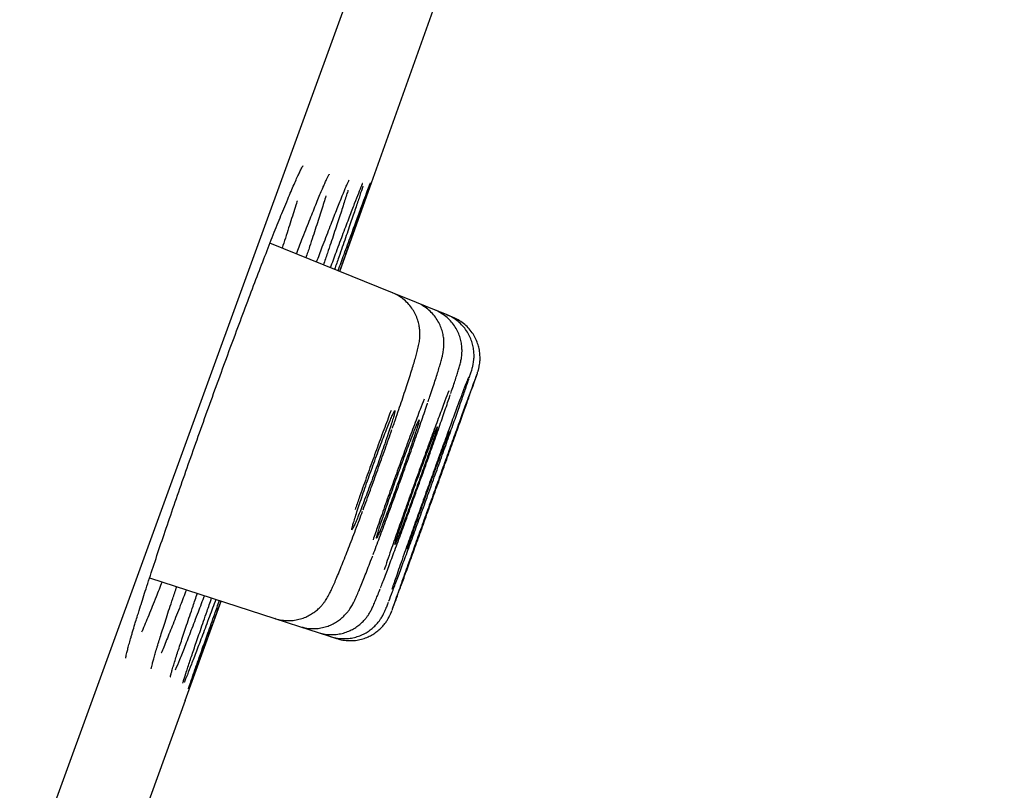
# Model space of a CAD drawing. Header units: millimetres. Extents: x 8 to 1091, y 12 to 2370.
# Tile 84 of 88: x 1036.79 to 1045.76, y 2253.56 to 2260.58. Entities that reach past the tile are written whole.
import ezdxf

# ---------------------------------------------------------------- set-up
doc = ezdxf.new("R2010")
doc.units = ezdxf.units.MM

msp = doc.modelspace()

# ---------------------------------------------------------------- linework, layer by layer
at = {"color": 7, "linetype": 'Continuous', "lineweight": 30}
for p, q in [((1054.7346, 2301.8774), (1019.4209, 2204.854)), ((1040.1843, 2258.0926), (1039.0692, 2258.5431)), ((1040.4041, 2258.0038), (1040.1843, 2258.0926)), ((1040.5689, 2257.9372), (1040.4041, 2258.0038)), ((1040.6788, 2257.8928), (1040.5689, 2257.9372)), ((1040.7337, 2257.8706), (1040.6788, 2257.8928)), ((1037.9723, 2255.4955), (1039.1129, 2255.125)), ((1038.2961, 2254.3776), (1038.624, 2255.2838)), ((1039.1129, 2255.125), (1039.3382, 2255.0517)), ((1039.3382, 2255.0517), (1039.5072, 2254.9968)), ((1039.5072, 2254.9968), (1039.6199, 2254.9602)), ((1039.6199, 2254.9602), (1039.6762, 2254.9419)), ((1038.0447, 2254.8763), (1038.0457, 2254.8795)), ((1038.2961, 2254.3776), (1037.7006, 2252.7416))]:
    msp.add_line(p, q, dxfattribs=at)
at = {"color": 7, "linetype": 'Continuous', "lineweight": 30, "flags": 128}
msp.add_lwpolyline([(1039.7047, 2258.2864), (1040.8136, 2261.3938), (1041.5176, 2263.3807)], dxfattribs=at)
at = {"color": 7, "linetype": 'Continuous', "lineweight": 30}
for points, knots in [([(1039.2184, 2258.9139), (1039.2225, 2258.924), (1039.2378, 2258.9609), (1039.2613, 2259.0166), (1039.2887, 2259.0802), (1039.3126, 2259.134), (1039.3329, 2259.1781), (1039.3487, 2259.2106), (1039.36, 2259.2325), (1039.3661, 2259.2435), (1039.3692, 2259.2481), (1039.3684, 2259.247), (1039.3684, 2259.247)], [0, 0, 0, 0, 0.05126, 0.188232, 0.32396, 0.457887, 0.589202, 0.716321, 0.824323, 0.919519, 0.997962, 1, 1, 1, 1]), ([(1039.5545, 2259.0563), (1039.5605, 2259.07), (1039.573, 2259.0989), (1039.5876, 2259.1307), (1039.599, 2259.1543), (1039.6054, 2259.1668), (1039.6086, 2259.1723), (1039.608, 2259.1713), (1039.6079, 2259.1711)], [0, 0, 0, 0, 0.21, 0.44552, 0.649034, 0.82962, 0.977348, 1, 1, 1, 1]), ([(1039.7692, 2259.0734), (1039.7733, 2259.0825), (1039.7807, 2259.0993), (1039.7869, 2259.1123), (1039.79, 2259.1181), (1039.7894, 2259.1171), (1039.7894, 2259.117)], [0, 0, 0, 0, 0.3797977, 0.6976415, 0.9528314, 1, 1, 1, 1]), ([(1039.31, 2258.4458), (1039.3271, 2258.4902), (1039.3691, 2258.5992), (1039.4281, 2258.7494), (1039.4868, 2258.8955), (1039.5307, 2259.0023), (1039.551, 2259.049), (1039.5582, 2259.0655)], [0, 0, 0, 0, 0.161987, 0.397897, 0.63456, 0.870471, 1, 1, 1, 1]), ([(1039.4938, 2258.3716), (1039.5115, 2258.4183), (1039.5536, 2258.5299), (1039.6121, 2258.6823), (1039.6696, 2258.8302), (1039.7179, 2258.9515), (1039.7529, 2259.037), (1039.7676, 2259.0705), (1039.7731, 2259.0829)], [0, 0, 0, 0, 0.1357427, 0.323881, 0.5126192, 0.7007576, 0.8889243, 1, 1, 1, 1]), ([(1039.7798, 2259.0254), (1039.779, 2259.0227), (1039.7709, 2258.9949), (1039.7458, 2258.916), (1039.7047, 2258.7888), (1039.6527, 2258.6328), (1039.603, 2258.4853), (1039.5678, 2258.3826), (1039.5555, 2258.3466)], [0, 0, 0, 0, 0.022983, 0.238503, 0.453338, 0.668172, 0.88369, 1, 1, 1, 1]), ([(1039.6204, 2258.3204), (1039.6386, 2258.3694), (1039.6809, 2258.4836), (1039.7389, 2258.6385), (1039.7948, 2258.7867), (1039.842, 2258.9101), (1039.8789, 2259.0045), (1039.9022, 2259.0626), (1039.9096, 2259.0792), (1039.9114, 2259.0834)], [0, 0, 0, 0, 0.123498, 0.287249, 0.451522, 0.615273, 0.779032, 0.943313, 1, 1, 1, 1]), ([(1039.9155, 2259.0647), (1039.9145, 2259.0615), (1039.9093, 2259.0433), (1039.8893, 2258.9817), (1039.8557, 2258.8802), (1039.8118, 2258.7507), (1039.7586, 2258.5958), (1039.7071, 2258.447), (1039.6707, 2258.3429), (1039.6576, 2258.3054)], [0, 0, 0, 0, 0.037234, 0.210049, 0.383416, 0.556232, 0.72905, 0.902419, 1, 1, 1, 1]), ([(1039.69, 2258.2923), (1039.7084, 2258.343), (1039.7505, 2258.4589), (1039.8077, 2258.6157), (1039.8621, 2258.7644), (1039.9074, 2258.8877), (1039.9433, 2258.9846), (1039.9686, 2259.0521), (1039.9826, 2259.0888), (1039.9843, 2259.0922), (1039.9848, 2259.0932)], [0, 0, 0, 0, 0.108719, 0.248475, 0.388677, 0.528433, 0.66819, 0.808392, 0.948148, 1, 1, 1, 1]), ([(1039.9845, 2259.0887), (1039.984, 2259.0869), (1039.9821, 2259.0803), (1039.9681, 2259.0391), (1039.9423, 2258.9648), (1039.9061, 2258.8614), (1039.8607, 2258.7328), (1039.8059, 2258.5781), (1039.753, 2258.4294), (1039.7158, 2258.325), (1039.7024, 2258.2873)], [0, 0, 0, 0, 0.052976, 0.197003, 0.341031, 0.485518, 0.629546, 0.773575, 0.918064, 1, 1, 1, 1]), ([(1039.9075, 2259.0736), (1039.9086, 2259.0762), (1039.9117, 2259.0835), (1039.914, 2259.0884), (1039.9139, 2259.0881), (1039.9138, 2259.088)], [0, 0, 0, 0, 0.293575, 0.80837, 1, 1, 1, 1]), ([(1037.8874, 2255.2326), (1037.9043, 2255.2858), (1037.9396, 2255.3966), (1038.0032, 2255.5903), (1038.0748, 2255.8045), (1038.1532, 2256.0346), (1038.2367, 2256.2766), (1038.3245, 2256.5277), (1038.4156, 2256.7849), (1038.5086, 2257.0447), (1038.6025, 2257.3039), (1038.696, 2257.5592), (1038.7881, 2257.8074), (1038.8775, 2258.0456), (1038.963, 2258.2702), (1039.0437, 2258.4791), (1039.1183, 2258.6686), (1039.1781, 2258.8178), (1039.2096, 2258.8935), (1039.2215, 2258.9221)], [0, 0, 0, 0, 0.056147, 0.116781, 0.177222, 0.237664, 0.298299, 0.358741, 0.419162, 0.479775, 0.540195, 0.600596, 0.661189, 0.721589, 0.78199, 0.842583, 0.902983, 0.963403, 1, 1, 1, 1]), ([(1039.3164, 2258.9291), (1039.3159, 2258.9273), (1039.3025, 2258.8822), (1039.267, 2258.7695), (1039.2219, 2258.6278), (1039.1896, 2258.5297), (1039.1793, 2258.4986)], [0, 0, 0, 0, 0.015936, 0.414642, 0.814619, 1, 1, 1, 1]), ([(1039.5792, 2258.9763), (1039.579, 2258.9757), (1039.5686, 2258.9404), (1039.5391, 2258.8468), (1039.4898, 2258.6932), (1039.4416, 2258.5463), (1039.4076, 2258.4453), (1039.3961, 2258.411)], [0, 0, 0, 0, 0.005266, 0.288066, 0.570852, 0.85454, 1, 1, 1, 1]), ([(1040.1853, 2256.8593), (1040.1917, 2256.8776), (1040.2091, 2256.9277), (1040.236, 2257.0063), (1040.2659, 2257.0946), (1040.2939, 2257.1784), (1040.3199, 2257.2572), (1040.3435, 2257.3302), (1040.3645, 2257.3968), (1040.3828, 2257.4568), (1040.3986, 2257.5108), (1040.4124, 2257.5613), (1040.4219, 2257.6002), (1040.4285, 2257.6339), (1040.4323, 2257.6591), (1040.435, 2257.6858), (1040.4362, 2257.7173), (1040.4346, 2257.7546), (1040.4287, 2257.7975), (1040.4165, 2257.8448), (1040.3969, 2257.894), (1040.3696, 2257.9423), (1040.3348, 2257.9875), (1040.2933, 2258.0283), (1040.2455, 2258.0621), (1040.2085, 2258.0835), (1040.1869, 2258.0906), (1040.184, 2258.0916)], [0, 0, 0, 0, 0.0328018, 0.0900322, 0.1477111, 0.2057616, 0.2641072, 0.3227085, 0.3816188, 0.4409565, 0.5010027, 0.5641719, 0.6359187, 0.6690748, 0.6935799, 0.716081, 0.7379692, 0.7602274, 0.7848247, 0.8119801, 0.8407877, 0.8706539, 0.9012336, 0.9322619, 0.9635574, 0.9950024, 1, 1, 1, 1]), ([(1040.5096, 2257.0977), (1040.5152, 2257.1142), (1040.5298, 2257.1575), (1040.551, 2257.2211), (1040.5731, 2257.2886), (1040.5924, 2257.349), (1040.6091, 2257.4026), (1040.6234, 2257.4507), (1040.6337, 2257.4881), (1040.6413, 2257.5187), (1040.6464, 2257.5425), (1040.6505, 2257.5666), (1040.6535, 2257.5915), (1040.6553, 2257.6219), (1040.6546, 2257.6586), (1040.6495, 2257.7014), (1040.6383, 2257.749), (1040.6197, 2257.7984), (1040.5934, 2257.8471), (1040.5596, 2257.8929), (1040.519, 2257.9343), (1040.472, 2257.9692), (1040.4331, 2257.9923), (1040.4091, 2258.0006), (1040.4036, 2258.0025)], [0, 0, 0, 0, 0.044726, 0.117783, 0.191062, 0.264647, 0.338513, 0.414527, 0.49624, 0.546709, 0.590029, 0.617276, 0.642889, 0.66805, 0.694741, 0.725252, 0.759152, 0.79506, 0.832381, 0.870681, 0.909595, 0.948876, 0.988366, 1, 1, 1, 1]), ([(1040.7166, 2257.174), (1040.7193, 2257.182), (1040.7298, 2257.2131), (1040.7454, 2257.2602), (1040.7633, 2257.3147), (1040.7784, 2257.362), (1040.7913, 2257.4042), (1040.8002, 2257.4353), (1040.8068, 2257.4612), (1040.8112, 2257.4816), (1040.815, 2257.5032), (1040.8181, 2257.5288), (1040.8198, 2257.561), (1040.8185, 2257.6002), (1040.8121, 2257.6455), (1040.7991, 2257.6943), (1040.7787, 2257.7438), (1040.7506, 2257.792), (1040.7151, 2257.8368), (1040.6729, 2257.877), (1040.6246, 2257.91), (1040.5893, 2257.93), (1040.5696, 2257.9363), (1040.5687, 2257.9366)], [0, 0, 0, 0, 0.028935, 0.112368, 0.195749, 0.279931, 0.367613, 0.463732, 0.512439, 0.54684, 0.573394, 0.599355, 0.626341, 0.657956, 0.694526, 0.733915, 0.775384, 0.818446, 0.862541, 0.90727, 0.952373, 0.997685, 1, 1, 1, 1]), ([(1040.8852, 2257.3183), (1040.8882, 2257.3274), (1040.8959, 2257.3506), (1040.9036, 2257.3752), (1040.9098, 2257.3958), (1040.9142, 2257.4115), (1040.9179, 2257.4264), (1040.9218, 2257.4444), (1040.9255, 2257.4668), (1040.9286, 2257.4963), (1040.9294, 2257.5333), (1040.9259, 2257.5769), (1040.9164, 2257.6245), (1040.9, 2257.6737), (1040.876, 2257.7228), (1040.8443, 2257.7696), (1040.8055, 2257.8124), (1040.7602, 2257.8492), (1040.7175, 2257.8763), (1040.6886, 2257.8873), (1040.6781, 2257.8913)], [0, 0, 0, 0, 0.0794034, 0.2018837, 0.2806689, 0.3297422, 0.3698744, 0.4006657, 0.4308107, 0.4637046, 0.5047178, 0.5528711, 0.60455, 0.6599365, 0.7182431, 0.7784301, 0.8397649, 0.9017879, 0.9642099, 1, 1, 1, 1]), ([(1040.9581, 2257.3569), (1040.9587, 2257.3586), (1040.9608, 2257.3648), (1040.963, 2257.3715), (1040.9661, 2257.3816), (1040.9692, 2257.392), (1040.973, 2257.4067), (1040.9773, 2257.4268), (1040.9816, 2257.4541), (1040.9843, 2257.4904), (1040.9831, 2257.5346), (1040.9759, 2257.583), (1040.962, 2257.6326), (1040.9411, 2257.6817), (1040.9124, 2257.7297), (1040.8763, 2257.7742), (1040.8334, 2257.8136), (1040.7857, 2257.8467), (1040.7507, 2257.8624), (1040.7335, 2257.8701)], [0, 0, 0, 0, 0.031941, 0.119173, 0.162979, 0.196561, 0.22256, 0.251314, 0.289638, 0.337988, 0.400936, 0.469793, 0.537335, 0.610529, 0.686666, 0.764604, 0.84362, 0.923274, 1, 1, 1, 1]), ([(1040.1521, 2255.2818), (1040.1528, 2255.2836), (1040.1607, 2255.3035), (1040.1855, 2255.3688), (1040.2264, 2255.4775), (1040.2763, 2255.6121), (1040.3328, 2255.7656), (1040.3944, 2255.9341), (1040.4593, 2256.1131), (1040.5258, 2256.2971), (1040.5918, 2256.481), (1040.6556, 2256.6598), (1040.7154, 2256.8282), (1040.7693, 2256.9814), (1040.8162, 2257.1157), (1040.8535, 2257.224), (1040.8753, 2257.2882), (1040.8815, 2257.3075), (1040.8819, 2257.3086)], [0, 0, 0, 0, 0.007041, 0.077664, 0.148284, 0.218903, 0.289519, 0.360134, 0.430747, 0.50136, 0.571972, 0.642585, 0.7132, 0.783815, 0.854434, 0.925053, 0.995675, 1, 1, 1, 1]), ([(1040.1836, 2255.2055), (1040.1845, 2255.2079), (1040.1884, 2255.2178), (1040.2065, 2255.2666), (1040.2369, 2255.3494), (1040.2778, 2255.4612), (1040.3265, 2255.595), (1040.3822, 2255.7488), (1040.4431, 2255.9171), (1040.5076, 2256.0958), (1040.5739, 2256.2795), (1040.6399, 2256.4632), (1040.704, 2256.6415), (1040.7641, 2256.8093), (1040.8188, 2256.9623), (1040.8661, 2257.0952), (1040.9054, 2257.206), (1040.9342, 2257.2876), (1040.9508, 2257.3353), (1040.9538, 2257.3446), (1040.9546, 2257.3469)], [0, 0, 0, 0, 0.019772, 0.079803, 0.139833, 0.199862, 0.259892, 0.319921, 0.37995, 0.43998, 0.500009, 0.560039, 0.620069, 0.680099, 0.74013, 0.800161, 0.860192, 0.920224, 0.980255, 1, 1, 1, 1]), ([(1040.8799, 2257.3275), (1040.8737, 2257.3117), (1040.8595, 2257.2756), (1040.8252, 2257.1851), (1040.7807, 2257.066), (1040.7281, 2256.9237), (1040.6696, 2256.7642), (1040.6065, 2256.5911), (1040.5408, 2256.4097), (1040.4743, 2256.2251), (1040.4088, 2256.0424), (1040.3464, 2255.867), (1040.2959, 2255.7243), (1040.2563, 2255.6117), (1040.2367, 2255.5557), (1040.2269, 2255.5277)], [0, 0, 0, 0, 0.064566, 0.14773, 0.230893, 0.314051, 0.39721, 0.480364, 0.563519, 0.646672, 0.729826, 0.812981, 0.896136, 0.948068, 1, 1, 1, 1]), ([(1040.956, 2257.3543), (1040.9523, 2257.3446), (1040.9446, 2257.3245), (1040.9197, 2257.2571), (1040.885, 2257.1624), (1040.8412, 2257.0423), (1040.7896, 2256.9002), (1040.7318, 2256.7406), (1040.6692, 2256.5676), (1040.6039, 2256.3865), (1040.5375, 2256.2022), (1040.472, 2256.0199), (1040.4092, 2255.845), (1040.3583, 2255.7027), (1040.3182, 2255.5905), (1040.2983, 2255.5347), (1040.2883, 2255.5068)], [0, 0, 0, 0, 0.070821, 0.146678, 0.222535, 0.298392, 0.374248, 0.450104, 0.52596, 0.601816, 0.677673, 0.75353, 0.829387, 0.905245, 0.952622, 1, 1, 1, 1]), ([(1040.0777, 2255.4064), (1040.0779, 2255.4069), (1040.0892, 2255.4352), (1040.1204, 2255.5166), (1040.1702, 2255.6482), (1040.228, 2255.803), (1040.2902, 2255.9718), (1040.3557, 2256.1513), (1040.4225, 2256.3359), (1040.4886, 2256.5206), (1040.5523, 2256.7), (1040.6118, 2256.8695), (1040.6646, 2257.0217), (1040.6988, 2257.1213), (1040.7123, 2257.1619), (1040.7137, 2257.1659)], [0, 0, 0, 0, 0.00133, 0.091236, 0.181143, 0.271035, 0.360928, 0.450809, 0.540691, 0.630568, 0.720446, 0.810328, 0.900211, 0.990105, 1, 1, 1, 1]), ([(1040.6992, 2257.2003), (1040.6877, 2257.1702), (1040.6613, 2257.1016), (1040.6109, 2256.9674), (1040.5517, 2256.808), (1040.4878, 2256.6341), (1040.4217, 2256.4522), (1040.3549, 2256.2669), (1040.2894, 2256.0836), (1040.2272, 2255.9075), (1040.1771, 2255.7642), (1040.1379, 2255.6511), (1040.1187, 2255.5948), (1040.109, 2255.5667)], [0, 0, 0, 0, 0.078166, 0.17785, 0.277535, 0.377205, 0.476876, 0.576539, 0.676203, 0.775869, 0.875535, 0.937767, 1, 1, 1, 1]), ([(1040.4729, 2257.1225), (1040.4612, 2257.092), (1040.4317, 2257.0151), (1040.3774, 2256.8705), (1040.313, 2256.6965), (1040.2462, 2256.5135), (1040.1791, 2256.3272), (1040.1136, 2256.1432), (1040.0557, 2255.9784), (1040.0229, 2255.883), (1040.0085, 2255.8414)], [0, 0, 0, 0, 0.088429, 0.223093, 0.357718, 0.492344, 0.626948, 0.761551, 0.896157, 1, 1, 1, 1]), ([(1040.0097, 2255.708), (1040.0098, 2255.7084), (1040.0273, 2255.7536), (1040.0682, 2255.8625), (1040.1307, 2256.0303), (1040.1971, 2256.2113), (1040.2643, 2256.3968), (1040.3306, 2256.5823), (1040.3945, 2256.7633), (1040.4527, 2256.9311), (1040.4903, 2257.0404), (1040.5055, 2257.0859), (1040.5058, 2257.0867)], [0, 0, 0, 0, 0.0012018, 0.1258067, 0.2504114, 0.3749844, 0.4995574, 0.6241163, 0.7486753, 0.8732441, 0.997813, 1, 1, 1, 1]), ([(1040.1474, 2256.8116), (1040.155, 2256.8347), (1040.1703, 2256.881), (1040.1877, 2256.9366), (1040.2003, 2256.9794), (1040.2075, 2257.0082), (1040.2092, 2257.0215), (1040.2053, 2257.0197), (1040.1958, 2257.0021), (1040.1812, 2256.9699), (1040.1617, 2256.9234), (1040.138, 2256.8645), (1040.1107, 2256.7943), (1040.0806, 2256.7153), (1040.0485, 2256.6293), (1040.0155, 2256.5392), (1039.9823, 2256.4472), (1039.95, 2256.3561), (1039.9194, 2256.2684), (1039.8914, 2256.1865), (1039.8669, 2256.113), (1039.8464, 2256.0496), (1039.8308, 2255.9986), (1039.8201, 2255.9608), (1039.815, 2255.9379), (1039.8154, 2255.9301), (1039.8215, 2255.938), (1039.8328, 2255.961), (1039.8494, 2255.9989), (1039.8705, 2256.0501), (1039.8957, 2256.1136), (1039.9241, 2256.1873), (1039.9551, 2256.2693), (1039.9876, 2256.357), (1040.0208, 2256.4482), (1040.0538, 2256.5402), (1040.0855, 2256.6301), (1040.1179, 2256.7236), (1040.1369, 2256.7802), (1040.1474, 2256.8116)], [0, 0, 0, 0, 0.026857, 0.053713, 0.08057, 0.107426, 0.13429, 0.161153, 0.18802, 0.214887, 0.241748, 0.26861, 0.29546, 0.32231, 0.349147, 0.375985, 0.402814, 0.429643, 0.456472, 0.483302, 0.510139, 0.536976, 0.563826, 0.590675, 0.617536, 0.644397, 0.671264, 0.698131, 0.724995, 0.751859, 0.778712, 0.805566, 0.832407, 0.859249, 0.88608, 0.912911, 0.939739, 0.966568, 1, 1, 1, 1]), ([(1040.1722, 2257.0183), (1040.1637, 2256.996), (1040.135, 2256.9206), (1040.0815, 2256.7766), (1040.0141, 2256.593), (1039.9467, 2256.4056), (1039.8894, 2256.2444), (1039.857, 2256.1512), (1039.8451, 2256.1166)], [0, 0, 0, 0, 0.083398, 0.283161, 0.482923, 0.682628, 0.882332, 1, 1, 1, 1]), ([(1040.3664, 2256.7304), (1040.3741, 2256.7532), (1040.3895, 2256.799), (1040.4072, 2256.8537), (1040.4202, 2256.8959), (1040.4279, 2256.924), (1040.43, 2256.9368), (1040.4267, 2256.9345), (1040.4179, 2256.9167), (1040.4039, 2256.8843), (1040.385, 2256.8377), (1040.3619, 2256.7789), (1040.3351, 2256.7089), (1040.3056, 2256.6302), (1040.2739, 2256.5448), (1040.2412, 2256.4552), (1040.2083, 2256.3638), (1040.1761, 2256.2734), (1040.1456, 2256.1865), (1040.1175, 2256.1054), (1040.0929, 2256.0327), (1040.0721, 2255.97), (1040.0561, 2255.9197), (1040.045, 2255.8826), (1040.0394, 2255.8604), (1040.0393, 2255.853), (1040.0448, 2255.8614), (1040.0555, 2255.8846), (1040.0715, 2255.9226), (1040.0919, 2255.9738), (1040.1166, 2256.0372), (1040.1444, 2256.1106), (1040.1749, 2256.1922), (1040.207, 2256.2794), (1040.24, 2256.37), (1040.2727, 2256.4613), (1040.3043, 2256.5506), (1040.3367, 2256.6432), (1040.3558, 2256.6993), (1040.3664, 2256.7304)], [0, 0, 0, 0, 0.026854, 0.053708, 0.080561, 0.107415, 0.134272, 0.16113, 0.187989, 0.214849, 0.241704, 0.268559, 0.295408, 0.322256, 0.349097, 0.375937, 0.402773, 0.42961, 0.456446, 0.483283, 0.510125, 0.536967, 0.563816, 0.590666, 0.617522, 0.644378, 0.671238, 0.698097, 0.724954, 0.751811, 0.778662, 0.805513, 0.832355, 0.859198, 0.886035, 0.912873, 0.939709, 0.966544, 1, 1, 1, 1]), ([(1040.5301, 2256.6701), (1040.5379, 2256.6928), (1040.5534, 2256.738), (1040.5714, 2256.7921), (1040.5848, 2256.8336), (1040.593, 2256.8611), (1040.5956, 2256.8733), (1040.5929, 2256.8706), (1040.5846, 2256.8523), (1040.5712, 2256.8196), (1040.5528, 2256.7729), (1040.5303, 2256.714), (1040.504, 2256.6441), (1040.4749, 2256.5656), (1040.4436, 2256.4805), (1040.4111, 2256.3912), (1040.3784, 2256.3004), (1040.3463, 2256.2105), (1040.3158, 2256.1242), (1040.2877, 2256.0437), (1040.2628, 2255.9717), (1040.2418, 2255.9098), (1040.2254, 2255.8602), (1040.2139, 2255.8237), (1040.2078, 2255.8021), (1040.2072, 2255.7953), (1040.2121, 2255.8041), (1040.2223, 2255.8276), (1040.2376, 2255.8659), (1040.2576, 2255.9172), (1040.2817, 2255.9806), (1040.3091, 2256.0538), (1040.3391, 2256.1352), (1040.3709, 2256.2221), (1040.4036, 2256.3123), (1040.4362, 2256.4031), (1040.4678, 2256.4918), (1040.5002, 2256.5838), (1040.5194, 2256.6393), (1040.5301, 2256.6701)], [0, 0, 0, 0, 0.026851, 0.053703, 0.080554, 0.107405, 0.134258, 0.161111, 0.187965, 0.214818, 0.241669, 0.26852, 0.295368, 0.322215, 0.349058, 0.375902, 0.402743, 0.429585, 0.456427, 0.483269, 0.510114, 0.536959, 0.563809, 0.590658, 0.617511, 0.644363, 0.671217, 0.69807, 0.724922, 0.751774, 0.778623, 0.805471, 0.832316, 0.85916, 0.886002, 0.912844, 0.939686, 0.966527, 1, 1, 1, 1]), ([(1039.9171, 2256.1134), (1039.9392, 2256.1732), (1039.9835, 2256.293), (1040.0514, 2256.4803), (1040.1182, 2256.6676), (1040.16, 2256.7872), (1040.1809, 2256.847)], [0, 0, 0, 0, 0.250026, 0.500052, 0.750026, 1, 1, 1, 1]), ([(1040.7045, 2256.8276), (1040.7042, 2256.8275), (1040.7036, 2256.8275), (1040.6962, 2256.8096), (1040.6836, 2256.7774), (1040.6659, 2256.7307), (1040.644, 2256.6721), (1040.6183, 2256.6024), (1040.5896, 2256.5242), (1040.5586, 2256.4393), (1040.5264, 2256.3504), (1040.4938, 2256.2599), (1040.4617, 2256.1703), (1040.4311, 2256.0843), (1040.4027, 2256.0042), (1040.3775, 2255.9324), (1040.3561, 2255.8708), (1040.3392, 2255.8213), (1040.3272, 2255.7853), (1040.3203, 2255.7633), (1040.3201, 2255.761), (1040.32, 2255.7599)], [0, 0, 0, 0, 0.038367, 0.092058, 0.145749, 0.199437, 0.253126, 0.306811, 0.360496, 0.414179, 0.467862, 0.521543, 0.575225, 0.628909, 0.682592, 0.736278, 0.789964, 0.843653, 0.897342, 0.951033, 1, 1, 1, 1]), ([(1040.7597, 2256.8064), (1040.7596, 2256.8063), (1040.7593, 2256.8061), (1040.7525, 2256.788), (1040.7406, 2256.7557), (1040.7234, 2256.7089), (1040.702, 2256.6502), (1040.6767, 2256.5805), (1040.6484, 2256.5023), (1040.6177, 2256.4175), (1040.5857, 2256.3287), (1040.5531, 2256.2384), (1040.521, 2256.149), (1040.4902, 2256.0632), (1040.4616, 2255.9833), (1040.4361, 2255.9118), (1040.4142, 2255.8504), (1040.3968, 2255.8012), (1040.3843, 2255.7655), (1040.3768, 2255.7438), (1040.3763, 2255.7417), (1040.376, 2255.7407)], [0, 0, 0, 0, 0.038352, 0.092043, 0.145734, 0.199424, 0.253114, 0.306804, 0.360494, 0.414184, 0.467874, 0.521564, 0.575254, 0.628945, 0.682636, 0.736327, 0.790019, 0.84371, 0.897402, 0.951094, 1, 1, 1, 1]), ([(1039.1135, 2255.1265), (1039.1202, 2255.124), (1039.146, 2255.1144), (1039.1927, 2255.1072), (1039.2508, 2255.1046), (1039.3064, 2255.1106), (1039.3583, 2255.1233), (1039.4058, 2255.1418), (1039.4483, 2255.1647), (1039.4851, 2255.1904), (1039.5159, 2255.2172), (1039.5406, 2255.2431), (1039.5602, 2255.2671), (1039.5757, 2255.2889), (1039.5888, 2255.3095), (1039.601, 2255.3307), (1039.6147, 2255.3568), (1039.6308, 2255.3901), (1039.6504, 2255.4334), (1039.6732, 2255.4864), (1039.6982, 2255.5465), (1039.7257, 2255.6142), (1039.7546, 2255.6869), (1039.7851, 2255.7646), (1039.8168, 2255.8467), (1039.8497, 2255.9332), (1039.8817, 2256.0179), (1039.9031, 2256.0754), (1039.9127, 2256.1012)], [0, 0, 0, 0, 0.0113711, 0.0433116, 0.0738587, 0.1031639, 0.1312972, 0.1582666, 0.1840095, 0.208356, 0.2310142, 0.2518246, 0.27136, 0.2910783, 0.3124913, 0.3379617, 0.3715479, 0.4239276, 0.486437, 0.5459411, 0.6089075, 0.6692249, 0.7280828, 0.7858109, 0.8424763, 0.8980481, 0.9540381, 1, 1, 1, 1]), ([(1039.3388, 2255.0533), (1039.3513, 2255.0491), (1039.3829, 2255.0387), (1039.4351, 2255.0323), (1039.4925, 2255.0324), (1039.5471, 2255.0404), (1039.5977, 2255.055), (1039.6439, 2255.0749), (1039.6849, 2255.0989), (1039.7202, 2255.1255), (1039.7494, 2255.1526), (1039.7726, 2255.1785), (1039.7905, 2255.2018), (1039.8044, 2255.2225), (1039.8158, 2255.2413), (1039.8261, 2255.2601), (1039.8372, 2255.2821), (1039.8509, 2255.3114), (1039.8678, 2255.35), (1039.8887, 2255.3997), (1039.9117, 2255.4563), (1039.9373, 2255.5206), (1039.9648, 2255.5908), (1039.9874, 2255.6493), (1040.0015, 2255.6862), (1040.0052, 2255.6959)], [0, 0, 0, 0, 0.026248, 0.065977, 0.104004, 0.140481, 0.175471, 0.20896, 0.240845, 0.27088, 0.298604, 0.323626, 0.346523, 0.369142, 0.393575, 0.42248, 0.460531, 0.518667, 0.598843, 0.673271, 0.752136, 0.827734, 0.901672, 0.974345, 1, 1, 1, 1]), ([(1040.2269, 2255.5277), (1040.2119, 2255.4845), (1040.1937, 2255.4321), (1040.181, 2255.3948), (1040.1787, 2255.3882)], [0, 0, 0, 0, 0.822102, 1, 1, 1, 1]), ([(1038.0853, 2255.4588), (1038.067, 2255.4122), (1038.0235, 2255.3014), (1037.9634, 2255.1529), (1037.9196, 2255.0459), (1037.9011, 2255.0031), (1037.8996, 2254.9995)], [0, 0, 0, 0, 0.257728, 0.613107, 0.967358, 1, 1, 1, 1]), ([(1040.2883, 2255.5068), (1040.2737, 2255.4655), (1040.2443, 2255.383), (1040.2117, 2255.2908), (1040.1887, 2255.2251), (1040.1824, 2255.2063), (1040.1794, 2255.1974)], [0, 0, 0, 0, 0.257274, 0.514547, 0.771821, 1, 1, 1, 1]), ([(1038.3076, 2255.3866), (1038.2887, 2255.3376), (1038.245, 2255.2243), (1038.1844, 2255.0703), (1038.1267, 2254.9269), (1038.0913, 2254.8405), (1038.0778, 2254.8092), (1038.0776, 2254.8089)], [0, 0, 0, 0, 0.202128, 0.467649, 0.732328, 0.997079, 1, 1, 1, 1]), ([(1038.1248, 2255.13), (1038.1432, 2255.1864), (1038.172, 2255.2743), (1038.2068, 2255.378), (1038.2193, 2255.4153)], [0, 0, 0, 0, 0.640863, 1, 1, 1, 1]), ([(1038.471, 2255.3335), (1038.4517, 2255.2824), (1038.408, 2255.1667), (1038.3482, 2255.011), (1038.2913, 2254.8651), (1038.2429, 2254.7434), (1038.2185, 2254.6847), (1038.2062, 2254.6553)], [0, 0, 0, 0, 0.165428, 0.374389, 0.582686, 0.791011, 1, 1, 1, 1]), ([(1038.3091, 2255.0633), (1038.328, 2255.1195), (1038.3581, 2255.2091), (1038.3943, 2255.3147), (1038.4078, 2255.3541)], [0, 0, 0, 0, 0.627992, 1, 1, 1, 1]), ([(1039.5076, 2254.998), (1039.5241, 2254.993), (1039.5595, 2254.9823), (1039.6154, 2254.9768), (1039.6723, 2254.9785), (1039.7261, 2254.9879), (1039.7759, 2255.0036), (1039.8211, 2255.0245), (1039.8612, 2255.0493), (1039.8957, 2255.0765), (1039.9241, 2255.1041), (1039.9464, 2255.1303), (1039.9633, 2255.1534), (1039.976, 2255.1732), (1039.9859, 2255.1904), (1039.9943, 2255.2065), (1040.0028, 2255.2239), (1040.0146, 2255.2499), (1040.029, 2255.2838), (1040.0487, 2255.3325), (1040.063, 2255.3681), (1040.0721, 2255.3917), (1040.0731, 2255.3943)], [0, 0, 0, 0, 0.045725, 0.098446, 0.148924, 0.197334, 0.243735, 0.288094, 0.330266, 0.369926, 0.406415, 0.438841, 0.467359, 0.494203, 0.522605, 0.555385, 0.59787, 0.660215, 0.784556, 0.882777, 0.987022, 1, 1, 1, 1]), ([(1037.8444, 2255.0933), (1037.8504, 2255.1131), (1037.8644, 2255.1588), (1037.8808, 2255.2107), (1037.89, 2255.2401)], [0, 0, 0, 0, 0.434174, 1, 1, 1, 1]), ([(1038.5757, 2255.2995), (1038.556, 2255.2464), (1038.5123, 2255.1285), (1038.4532, 2254.9705), (1038.3978, 2254.8238), (1038.3513, 2254.7024), (1038.3152, 2254.6103), (1038.2941, 2254.5576), (1038.2883, 2254.5445), (1038.2879, 2254.5437)], [0, 0, 0, 0, 0.139525, 0.309697, 0.479328, 0.648966, 0.819145, 0.988783, 1, 1, 1, 1]), ([(1038.6217, 2255.2846), (1038.6018, 2255.2301), (1038.5584, 2255.1106), (1038.5003, 2254.9512), (1038.4463, 2254.8038), (1038.4018, 2254.6827), (1038.3665, 2254.5871), (1038.3419, 2254.5217), (1038.3292, 2254.4884), (1038.3277, 2254.4855), (1038.3275, 2254.4851)], [0, 0, 0, 0, 0.119936, 0.262863, 0.405335, 0.547807, 0.690733, 0.833205, 0.975678, 1, 1, 1, 1]), ([(1038.4348, 2255.016), (1038.4542, 2255.0722), (1038.4857, 2255.1632), (1038.5232, 2255.2707), (1038.5376, 2255.3119)], [0, 0, 0, 0, 0.6170997, 1, 1, 1, 1]), ([(1038.5032, 2254.9915), (1038.5231, 2255.0476), (1038.5556, 2255.139), (1038.5941, 2255.247), (1038.6089, 2255.2887)], [0, 0, 0, 0, 0.613735, 1, 1, 1, 1]), ([(1039.6202, 2254.961), (1039.6217, 2254.9604), (1039.6421, 2254.9521), (1039.6836, 2254.9448), (1039.7421, 2254.9396), (1039.7984, 2254.9436), (1039.8512, 2254.9546), (1039.9, 2254.9717), (1039.944, 2254.9937), (1039.9829, 2255.0194), (1040.0163, 2255.0473), (1040.0439, 2255.0757), (1040.0654, 2255.1024), (1040.0813, 2255.1256), (1040.0927, 2255.1447), (1040.1011, 2255.1602), (1040.1076, 2255.1735), (1040.1137, 2255.1865), (1040.1207, 2255.2027), (1040.13, 2255.2252), (1040.1394, 2255.2486), (1040.1467, 2255.2676), (1040.1485, 2255.2722)], [0, 0, 0, 0, 0.00507, 0.070261, 0.132483, 0.192083, 0.249228, 0.303961, 0.356218, 0.405824, 0.452426, 0.495316, 0.53316, 0.564952, 0.592596, 0.620132, 0.651187, 0.690561, 0.747013, 0.844275, 0.962003, 1, 1, 1, 1]), ([(1039.6768, 2254.9436), (1039.6859, 2254.9404), (1039.7139, 2254.9304), (1039.7627, 2254.9234), (1039.8205, 2254.922), (1039.8755, 2254.9288), (1039.9269, 2254.9423), (1039.9738, 2254.9615), (1040.016, 2254.9851), (1040.0529, 2255.0119), (1040.0845, 2255.0407), (1040.1106, 2255.0699), (1040.1311, 2255.0976), (1040.146, 2255.1216), (1040.1562, 2255.1405), (1040.1629, 2255.1543), (1040.1674, 2255.1643), (1040.1708, 2255.1724), (1040.1741, 2255.1805), (1040.1767, 2255.1871), (1040.179, 2255.1932), (1040.1799, 2255.1955)], [0, 0, 0, 0, 0.0388589, 0.1198412, 0.1972627, 0.2714617, 0.3425804, 0.4106206, 0.4754622, 0.5368591, 0.5944096, 0.6474635, 0.6948092, 0.7339758, 0.7634461, 0.787688, 0.8120974, 0.842844, 0.8861988, 0.9571615, 1, 1, 1, 1]), ([(1037.807, 2254.9685), (1037.8104, 2254.98), (1037.8201, 2255.0131), (1037.8324, 2255.0544), (1037.8424, 2255.087), (1037.8444, 2255.0933)], [0, 0, 0, 0, 0.302756, 0.866103, 1, 1, 1, 1]), ([(1038.0427, 2254.8707), (1038.054, 2254.9075), (1038.0774, 2254.9834), (1038.1087, 2255.0801), (1038.1248, 2255.13)], [0, 0, 0, 0, 0.483795, 1, 1, 1, 1]), ([(1038.1755, 2254.6477), (1038.1796, 2254.6618), (1038.1908, 2254.7004), (1038.2197, 2254.7919), (1038.2597, 2254.9151), (1038.2926, 2255.0139), (1038.3091, 2255.0633)], [0, 0, 0, 0, 0.1662152, 0.4562113, 0.7281057, 1, 1, 1, 1]), ([(1038.2765, 2254.5412), (1038.2789, 2254.5496), (1038.2857, 2254.573), (1038.3082, 2254.6426), (1038.3421, 2254.7445), (1038.384, 2254.8685), (1038.4179, 2254.9668), (1038.4348, 2255.016)], [0, 0, 0, 0, 0.126274, 0.352303, 0.577614, 0.788807, 1, 1, 1, 1]), ([(1038.326, 2254.4845), (1038.3269, 2254.4876), (1038.3292, 2254.4956), (1038.345, 2254.542), (1038.3714, 2254.6181), (1038.4075, 2254.7209), (1038.451, 2254.8442), (1038.4858, 2254.9424), (1038.5032, 2254.9915)], [0, 0, 0, 0, 0.11427, 0.295861, 0.47803, 0.659621, 0.82981, 1, 1, 1, 1]), ([(1037.7548, 2254.764), (1037.7548, 2254.764), (1037.7548, 2254.7641), (1037.7561, 2254.7726), (1037.7594, 2254.7891), (1037.7655, 2254.8158), (1037.7747, 2254.8525), (1037.7872, 2254.8987), (1037.7986, 2254.9393), (1037.8057, 2254.9637), (1037.807, 2254.9685)], [0, 0, 0, 0, 0.0614128, 0.1717944, 0.3034278, 0.4536349, 0.6174241, 0.7897332, 0.9591066, 1, 1, 1, 1]), ([(1037.9871, 2254.6677), (1037.9871, 2254.6676), (1037.987, 2254.6671), (1037.9882, 2254.6739), (1037.9914, 2254.6883), (1037.9974, 2254.7127), (1038.0067, 2254.7472), (1038.0187, 2254.7897), (1038.0291, 2254.8246), (1038.0341, 2254.8414)], [0, 0, 0, 0, 0.045255, 0.159808, 0.299312, 0.461049, 0.63899, 0.826845, 1, 1, 1, 1]), ([(1038.0341, 2254.8414), (1038.0347, 2254.8432), (1038.0378, 2254.8538), (1038.0416, 2254.8662), (1038.0447, 2254.8763)], [0, 0, 0, 0, 0.175939, 1, 1, 1, 1]), ([(1038.1609, 2254.5921), (1038.161, 2254.5924), (1038.1611, 2254.5932), (1038.1632, 2254.6025), (1038.1679, 2254.6203), (1038.1731, 2254.6391), (1038.1776, 2254.6543), (1038.1786, 2254.6575)], [0, 0, 0, 0, 0.1433082, 0.3586779, 0.6205791, 0.9196727, 1, 1, 1, 1]), ([(1038.2749, 2254.5343), (1038.2749, 2254.5342), (1038.2748, 2254.5339), (1038.2762, 2254.5393), (1038.2785, 2254.5472), (1038.2797, 2254.5512)], [0, 0, 0, 0, 0.1567697, 0.5697476, 1, 1, 1, 1])]:
    msp.add_open_spline(points, degree=3, knots=knots, dxfattribs=at)

doc.saveas('drawing.dxf')
